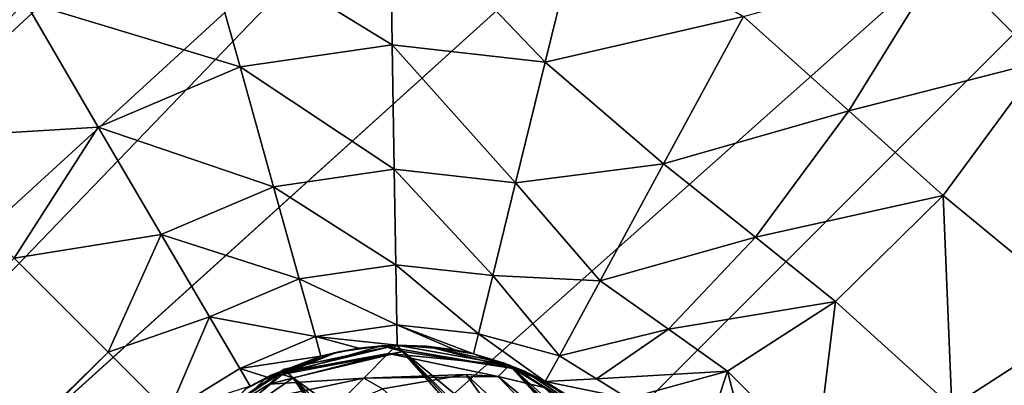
# Model space of a CAD drawing. Header units: millimetres. Extents: x -60 to 60, y -60 to 60.
# Tile 38 of 256: x -38.602 to -37.783, y 17.087 to 17.391. Entities that reach past the tile are written whole.
import ezdxf

# ---------------------------------------------------------------- set-up
doc = ezdxf.new("R2010")
doc.units = ezdxf.units.MM
doc.header["$LTSCALE"] = 65.185185
for name, color, linetype in [('1', 7, 'CONTINUOUS'), ('10', 7, 'CONTINUOUS'), ('13', 7, 'CONTINUOUS'), ('28', 7, 'CONTINUOUS'), ('29', 7, 'CONTINUOUS'), ('33', 7, 'CONTINUOUS'), ('5', 7, 'CONTINUOUS'), ('58', 7, 'CONTINUOUS'), ('616', 7, 'CONTINUOUS'), ('618', 7, 'CONTINUOUS'), ('619', 7, 'CONTINUOUS'), ('620', 7, 'CONTINUOUS'), ('621', 7, 'CONTINUOUS'), ('622', 7, 'CONTINUOUS'), ('626', 7, 'CONTINUOUS'), ('627', 7, 'CONTINUOUS'), ('629', 7, 'CONTINUOUS'), ('658', 7, 'CONTINUOUS'), ('659', 7, 'CONTINUOUS'), ('661', 7, 'CONTINUOUS'), ('672', 7, 'CONTINUOUS'), ('673', 7, 'CONTINUOUS'), ('768', 7, 'CONTINUOUS'), ('779', 7, 'CONTINUOUS'), ('780', 7, 'CONTINUOUS'), ('781', 7, 'CONTINUOUS'), ('8', 7, 'CONTINUOUS'), ('818', 7, 'CONTINUOUS')]:
    doc.layers.add(name, color=color, linetype=linetype)

msp = doc.modelspace()

# ---------------------------------------------------------------- linework, layer by layer
at = {"layer": '1', "linetype": 'Continuous'}
for points in [[(-60.10408, 0), (0, 60.10408), (-57.27565, 0), (-60.10408, 0)], [(0, 60.10408), (0, 57.27565), (-57.27565, 0), (0, 60.10408)]]:
    msp.add_3dface(points, dxfattribs=at)
at = {"layer": '10', "linetype": 'Continuous'}
for points in [[(0, 56.2857, 24.8), (-56.2857, 0, 24.8), (-14.79176, 25.80822, 24.8), (0, 56.2857, 24.8)], [(-14.79176, 25.80822, 24.8), (-56.2857, 0, 24.8), (-15.02879, 25.65946, 24.8), (-14.79176, 25.80822, 24.8)], [(-15.02879, 25.65946, 24.8), (-56.2857, 0, 24.8), (-15.22687, 25.4616, 24.8), (-15.02879, 25.65946, 24.8)], [(-15.22687, 25.4616, 24.8), (-56.2857, 0, 24.8), (-15.37608, 25.22434, 24.8), (-15.22687, 25.4616, 24.8)], [(-15.37608, 25.22434, 24.8), (-56.2857, 0, 24.8), (-15.46854, 24.96038, 24.8), (-15.37608, 25.22434, 24.8)], [(-56.2857, 0, 24.8), (-15.5, 24.68172, 24.8), (-15.46854, 24.96038, 24.8), (-56.2857, 0, 24.8)], [(-15.5, 24.68172, 24.8), (-56.2857, 0, 24.8), (-15.46864, 24.40349, 24.8), (-15.5, 24.68172, 24.8)], [(-15.46864, 24.40349, 24.8), (-56.2857, 0, 24.8), (-15.37623, 24.13943, 24.8), (-15.46864, 24.40349, 24.8)], [(-15.37623, 24.13943, 24.8), (-56.2857, 0, 24.8), (-15.22705, 23.90207, 24.8), (-15.37623, 24.13943, 24.8)], [(-15.22705, 23.90207, 24.8), (-56.2857, 0, 24.8), (-15.02921, 23.70432, 24.8), (-15.22705, 23.90207, 24.8)], [(-15.02921, 23.70432, 24.8), (-56.2857, 0, 24.8), (-14.79213, 23.55541, 24.8), (-15.02921, 23.70432, 24.8)], [(-14.79213, 23.55541, 24.8), (-56.2857, 0, 24.8), (-14.52813, 23.46306, 24.8), (-14.79213, 23.55541, 24.8)], [(-14.52813, 23.46306, 24.8), (-56.2857, 0, 24.8), (-14.25017, 23.43172, 24.8), (-14.52813, 23.46306, 24.8)], [(-56.2857, 0, 24.8), (-1.21864, 23.22177, 24.8), (-14.25017, 23.43172, 24.8), (-56.2857, 0, 24.8)], [(-1.21864, 23.22177, 24.8), (-56.2857, 0, 24.8), (-1.12623, 22.9577, 24.8), (-1.21864, 23.22177, 24.8)], [(-1.12623, 22.9577, 24.8), (-56.2857, 0, 24.8), (-0.97705, 22.72035, 24.8), (-1.12623, 22.9577, 24.8)], [(-0.97705, 22.72035, 24.8), (-56.2857, 0, 24.8), (-0.77921, 22.5226, 24.8), (-0.97705, 22.72035, 24.8)], [(-0.77921, 22.5226, 24.8), (-56.2857, 0, 24.8), (-0.54213, 22.37368, 24.8), (-0.77921, 22.5226, 24.8)], [(-0.54213, 22.37368, 24.8), (-56.2857, 0, 24.8), (-0.27813, 22.28134, 24.8), (-0.54213, 22.37368, 24.8)], [(-0.27813, 22.28134, 24.8), (-56.2857, 0, 24.8), (-0.00017, 22.25, 24.8), (-0.27813, 22.28134, 24.8)], [(-56.2857, 0, 24.8), (17.6282, 21.4804, 24.8), (-0.00017, 22.25, 24.8), (-56.2857, 0, 24.8)], [(17.6282, 21.4804, 24.8), (-56.2857, 0, 24.8), (17.98852, 20.61053, 24.8), (17.6282, 21.4804, 24.8)], [(17.98852, 20.61053, 24.8), (-56.2857, 0, 24.8), (18.48045, 19.80778, 24.8), (17.98852, 20.61053, 24.8)], [(18.48045, 19.80778, 24.8), (-56.2857, 0, 24.8), (19.09163, 19.09214, 24.8), (18.48045, 19.80778, 24.8)], [(19.09163, 19.09214, 24.8), (-56.2857, 0, 24.8), (-8.54444, 11.73985, 24.8), (19.09163, 19.09214, 24.8)]]:
    msp.add_3dface(points, dxfattribs=at)
at = {"layer": '13', "linetype": 'Continuous'}
for points in [[(-55.15433, 0, 20.4), (0, 55.15433, 20.4), (-15.37623, 25.22402, 20.4), (-55.15433, 0, 20.4)], [(-15.46864, 24.95995, 20.4), (-55.15433, 0, 20.4), (-15.37623, 25.22402, 20.4), (-15.46864, 24.95995, 20.4)], [(-15.5, 24.68172, 20.4), (-55.15433, 0, 20.4), (-15.46864, 24.95995, 20.4), (-15.5, 24.68172, 20.4)], [(-15.46854, 24.40307, 20.4), (-55.15433, 0, 20.4), (-15.5, 24.68172, 20.4), (-15.46854, 24.40307, 20.4)], [(-15.37608, 24.13911, 20.4), (-55.15433, 0, 20.4), (-15.46854, 24.40307, 20.4), (-15.37608, 24.13911, 20.4)], [(-55.15433, 0, 20.4), (-15.37608, 24.13911, 20.4), (-9.39253, 9.97908, 20.4), (-55.15433, 0, 20.4)]]:
    msp.add_3dface(points, dxfattribs=at)
at = {"layer": '28', "linetype": 'Continuous'}
for points in [[(0, 55.15433, -2), (0, 55.15433, 20.4), (-55.15433, 0, 20.4), (0, 55.15433, -2)], [(0, 55.15433, -2), (-55.15433, 0, 20.4), (-55.15433, 0, -2), (0, 55.15433, -2)]]:
    msp.add_3dface(points, dxfattribs=at)
at = {"layer": '29', "linetype": 'Continuous'}
for points in [[(0, 57.27565, -2), (-55.15433, 0, -2), (-57.27565, 0, -2), (0, 57.27565, -2)], [(0, 55.15433, -2), (-55.15433, 0, -2), (0, 57.27565, -2), (0, 55.15433, -2)]]:
    msp.add_3dface(points, dxfattribs=at)
at = {"layer": '33', "linetype": 'Continuous'}
for points in [[(-57.27565, 0), (0, 57.27565), (-57.27565, 0, -2), (-57.27565, 0)], [(0, 57.27565), (0, 57.27565, -2), (-57.27565, 0, -2), (0, 57.27565)]]:
    msp.add_3dface(points, dxfattribs=at)
at = {"layer": '5', "linetype": 'Continuous'}
for points in [[(0, 60.10408), (-60.10408, 0), (0, 60.10408, 50), (0, 60.10408)], [(-60.10408, 0), (-60.10408, 0, 50), (0, 60.10408, 50), (-60.10408, 0)]]:
    msp.add_3dface(points, dxfattribs=at)
at = {"layer": '58', "linetype": 'Continuous'}
for points in [[(0, 56.2857, 50), (-56.2857, 0, 50), (0, 56.2857, 24.8), (0, 56.2857, 50)], [(-56.2857, 0, 50), (-56.2857, 0, 24.8), (0, 56.2857, 24.8), (-56.2857, 0, 50)]]:
    msp.add_3dface(points, dxfattribs=at)
at = {"layer": '616', "linetype": 'Continuous'}
msp.add_3dface([(-37.7105, 17.14396, 48.80719), (-37.0525, 16.34939, 48.15315), (-37.82617, 17.06927, 48.74753), (-37.7105, 17.14396, 48.80719)], dxfattribs=at)
at = {"layer": '618', "linetype": 'Continuous'}
for points in [[(-38.39331, 17.09528, 44.9379), (-38.35112, 17.11132, 48.5), (-38.33778, 17.11466, 44.9379), (-38.39331, 17.09528, 44.9379)], [(-38.35112, 17.11132, 48.5), (-38.31965, 17.11797, 48.5), (-38.33778, 17.11466, 44.9379), (-38.35112, 17.11132, 48.5)], [(-38.33778, 17.11466, 44.9379), (-38.31965, 17.11797, 48.5), (-38.30081, 17.11998, 44.9379), (-38.33778, 17.11466, 44.9379)], [(-38.31965, 17.11797, 48.5), (-38.28776, 17.12053, 48.5), (-38.30081, 17.11998, 44.9379), (-38.31965, 17.11797, 48.5)], [(-38.30081, 17.11998, 44.9379), (-38.28776, 17.12053, 48.5), (-38.26344, 17.11973, 44.9379), (-38.30081, 17.11998, 44.9379)], [(-38.28776, 17.12053, 48.5), (-38.23983, 17.11667, 48.5), (-38.26344, 17.11973, 44.9379), (-38.28776, 17.12053, 48.5)], [(-38.23983, 17.11667, 48.5), (-38.22414, 17.11335, 48.5), (-38.26344, 17.11973, 44.9379), (-38.23983, 17.11667, 48.5)], [(-38.26344, 17.11973, 44.9379), (-38.22414, 17.11335, 48.5), (-38.19884, 17.10569, 44.9379), (-38.26344, 17.11973, 44.9379)], [(-38.22414, 17.11335, 48.5), (-38.16449, 17.09027, 48.5), (-38.19884, 17.10569, 44.9379), (-38.22414, 17.11335, 48.5)], [(-38.39581, 17.09405, 48.5), (-38.35112, 17.11132, 48.5), (-38.39331, 17.09528, 44.9379), (-38.39581, 17.09405, 48.5)], [(-38.19884, 17.10569, 44.9379), (-38.16449, 17.09027, 48.5), (-38.18185, 17.09884, 44.9379), (-38.19884, 17.10569, 44.9379)], [(-38.16449, 17.09027, 48.5), (-38.13789, 17.07359, 48.44813), (-38.18185, 17.09884, 44.9379), (-38.16449, 17.09027, 48.5)], [(-38.13789, 17.07359, 48.44813), (-38.11327, 17.0534, 48.39446), (-38.18185, 17.09884, 44.9379), (-38.13789, 17.07359, 48.44813)], [(-38.11327, 17.0534, 48.39446), (-38.11327, 17.0534, 44.9379), (-38.18185, 17.09884, 44.9379), (-38.11327, 17.0534, 48.39446)], [(-38.41371, 17.08414, 44.9379), (-38.39581, 17.09405, 48.5), (-38.39331, 17.09528, 44.9379), (-38.41371, 17.08414, 44.9379)], [(-38.41007, 17.08631, 48.5), (-38.39581, 17.09405, 48.5), (-38.41371, 17.08414, 44.9379), (-38.41007, 17.08631, 48.5)]]:
    msp.add_3dface(points, dxfattribs=at)
at = {"layer": '619', "linetype": 'Continuous'}
for points in [[(-37.75139, 17.35665, 48.93542), (-37.7105, 17.14396, 48.80719), (-37.83344, 17.24511, 48.90057), (-37.75139, 17.35665, 48.93542)], [(-37.83344, 17.24511, 48.90057), (-37.82617, 17.06927, 48.74753), (-37.92303, 17.15677, 48.83305), (-37.83344, 17.24511, 48.90057)], [(-37.7105, 17.14396, 48.80719), (-37.82617, 17.06927, 48.74753), (-37.83344, 17.24511, 48.90057), (-37.7105, 17.14396, 48.80719)], [(-37.92303, 17.15677, 48.83305), (-37.93918, 17.02554, 48.65386), (-38.01286, 17.09885, 48.73836), (-37.92303, 17.15677, 48.83305)], [(-37.82617, 17.06927, 48.74753), (-37.93918, 17.02554, 48.65386), (-37.92303, 17.15677, 48.83305), (-37.82617, 17.06927, 48.74753)], [(-38.01286, 17.09885, 48.73836), (-38.03915, 17.01911, 48.53201), (-38.09559, 17.07607, 48.62424), (-38.01286, 17.09885, 48.73836)], [(-37.992, 17.01729, 48.59535), (-38.03915, 17.01911, 48.53201), (-38.01286, 17.09885, 48.73836), (-37.992, 17.01729, 48.59535)], [(-37.93918, 17.02554, 48.65386), (-37.992, 17.01729, 48.59535), (-38.01286, 17.09885, 48.73836), (-37.93918, 17.02554, 48.65386)], [(-38.08059, 17.03134, 48.4635), (-38.11327, 17.0534, 48.39446), (-38.16449, 17.09027, 48.5), (-38.08059, 17.03134, 48.4635)], [(-38.08059, 17.03134, 48.4635), (-38.16449, 17.09027, 48.5), (-38.09559, 17.07607, 48.62424), (-38.08059, 17.03134, 48.4635)], [(-38.11327, 17.0534, 48.39446), (-38.13789, 17.07359, 48.44813), (-38.16449, 17.09027, 48.5), (-38.11327, 17.0534, 48.39446)]]:
    msp.add_3dface(points, dxfattribs=at)
at = {"layer": '620', "linetype": 'Continuous'}
for points in [[(-37.91187, 17.31559, 48.95162), (-37.99965, 17.3939, 48.97553), (-37.83527, 17.4398, 48.98343), (-37.91187, 17.31559, 48.95162)], [(-37.75139, 17.35665, 48.93542), (-37.91187, 17.31559, 48.95162), (-37.83527, 17.4398, 48.98343), (-37.75139, 17.35665, 48.93542)], [(-38.06615, 17.27141, 48.90451), (-37.99965, 17.3939, 48.97553), (-37.91187, 17.31559, 48.95162), (-38.06615, 17.27141, 48.90451)], [(-37.75139, 17.35665, 48.93542), (-37.83344, 17.24511, 48.90057), (-37.91187, 17.31559, 48.95162), (-37.75139, 17.35665, 48.93542)], [(-37.98974, 17.21048, 48.87952), (-38.06615, 17.27141, 48.90451), (-37.91187, 17.31559, 48.95162), (-37.98974, 17.21048, 48.87952)], [(-37.83344, 17.24511, 48.90057), (-37.98974, 17.21048, 48.87952), (-37.91187, 17.31559, 48.95162), (-37.83344, 17.24511, 48.90057)], [(-38.11893, 17.17419, 48.79389), (-38.06615, 17.27141, 48.90451), (-37.98974, 17.21048, 48.87952), (-38.11893, 17.17419, 48.79389)], [(-37.83344, 17.24511, 48.90057), (-37.92303, 17.15677, 48.83305), (-37.98974, 17.21048, 48.87952), (-37.83344, 17.24511, 48.90057)], [(-38.06191, 17.13386, 48.77355), (-38.11893, 17.17419, 48.79389), (-37.98974, 17.21048, 48.87952), (-38.06191, 17.13386, 48.77355)], [(-37.92303, 17.15677, 48.83305), (-38.06191, 17.13386, 48.77355), (-37.98974, 17.21048, 48.87952), (-37.92303, 17.15677, 48.83305)], [(-38.15281, 17.11178, 48.65451), (-38.11893, 17.17419, 48.79389), (-38.06191, 17.13386, 48.77355), (-38.15281, 17.11178, 48.65451)], [(-37.92303, 17.15677, 48.83305), (-38.01286, 17.09885, 48.73836), (-38.06191, 17.13386, 48.77355), (-37.92303, 17.15677, 48.83305)], [(-38.12194, 17.09256, 48.64316), (-38.15281, 17.11178, 48.65451), (-38.06191, 17.13386, 48.77355), (-38.12194, 17.09256, 48.64316)], [(-38.01286, 17.09885, 48.73836), (-38.12194, 17.09256, 48.64316), (-38.06191, 17.13386, 48.77355), (-38.01286, 17.09885, 48.73836)], [(-38.16449, 17.09027, 48.5), (-38.15281, 17.11178, 48.65451), (-38.12194, 17.09256, 48.64316), (-38.16449, 17.09027, 48.5)], [(-38.01286, 17.09885, 48.73836), (-38.09559, 17.07607, 48.62424), (-38.12194, 17.09256, 48.64316), (-38.01286, 17.09885, 48.73836)], [(-38.09559, 17.07607, 48.62424), (-38.16449, 17.09027, 48.5), (-38.12194, 17.09256, 48.64316), (-38.09559, 17.07607, 48.62424)]]:
    msp.add_3dface(points, dxfattribs=at)
at = {"layer": '621', "linetype": 'Continuous'}
for points in [[(-38.29176, 17.3705, 48.93301), (-38.45097, 17.4682, 48.98296), (-38.29369, 17.49107, 48.98296), (-38.29176, 17.3705, 48.93301)], [(-38.29176, 17.3705, 48.93301), (-38.29369, 17.49107, 48.98296), (-38.16452, 17.35613, 48.93301), (-38.29176, 17.3705, 48.93301)], [(-38.16452, 17.35613, 48.93301), (-38.29369, 17.49107, 48.98296), (-38.13576, 17.47324, 48.98296), (-38.16452, 17.35613, 48.93301)], [(-37.99965, 17.3939, 48.97553), (-38.16452, 17.35613, 48.93301), (-38.13576, 17.47324, 48.98296), (-37.99965, 17.3939, 48.97553)], [(-38.41848, 17.35207, 48.93301), (-38.59729, 17.40613, 48.98296), (-38.45097, 17.4682, 48.98296), (-38.41848, 17.35207, 48.93301)], [(-38.41848, 17.35207, 48.93301), (-38.45097, 17.4682, 48.98296), (-38.29176, 17.3705, 48.93301), (-38.41848, 17.35207, 48.93301)], [(-38.70484, 17.29164, 48.97553), (-38.8141, 17.40089, 49), (-38.59729, 17.40613, 48.98296), (-38.70484, 17.29164, 48.97553)], [(-38.53637, 17.30206, 48.93301), (-38.70484, 17.29164, 48.97553), (-38.59729, 17.40613, 48.98296), (-38.53637, 17.30206, 48.93301)], [(-38.53637, 17.30206, 48.93301), (-38.59729, 17.40613, 48.98296), (-38.41848, 17.35207, 48.93301), (-38.53637, 17.30206, 48.93301)], [(-37.99965, 17.3939, 48.97553), (-38.06615, 17.27141, 48.90451), (-38.16452, 17.35613, 48.93301), (-37.99965, 17.3939, 48.97553)], [(-38.29011, 17.26696, 48.85355), (-38.41848, 17.35207, 48.93301), (-38.29176, 17.3705, 48.93301), (-38.29011, 17.26696, 48.85355)], [(-38.29011, 17.26696, 48.85355), (-38.29176, 17.3705, 48.93301), (-38.18922, 17.25557, 48.85355), (-38.29011, 17.26696, 48.85355)], [(-38.18922, 17.25557, 48.85355), (-38.29176, 17.3705, 48.93301), (-38.16452, 17.35613, 48.93301), (-38.18922, 17.25557, 48.85355)], [(-38.39058, 17.25235, 48.85355), (-38.53637, 17.30206, 48.93301), (-38.41848, 17.35207, 48.93301), (-38.39058, 17.25235, 48.85355)], [(-38.39058, 17.25235, 48.85355), (-38.41848, 17.35207, 48.93301), (-38.29011, 17.26696, 48.85355), (-38.39058, 17.25235, 48.85355)], [(-38.06615, 17.27141, 48.90451), (-38.18922, 17.25557, 48.85355), (-38.16452, 17.35613, 48.93301), (-38.06615, 17.27141, 48.90451)], [(-38.60628, 17.19308, 48.90451), (-38.70484, 17.29164, 48.97553), (-38.53637, 17.30206, 48.93301), (-38.60628, 17.19308, 48.90451)], [(-38.48405, 17.2127, 48.85355), (-38.60628, 17.19308, 48.90451), (-38.53637, 17.30206, 48.93301), (-38.48405, 17.2127, 48.85355)], [(-38.48405, 17.2127, 48.85355), (-38.53637, 17.30206, 48.93301), (-38.39058, 17.25235, 48.85355), (-38.48405, 17.2127, 48.85355)], [(-38.06615, 17.27141, 48.90451), (-38.11893, 17.17419, 48.79389), (-38.18922, 17.25557, 48.85355), (-38.06615, 17.27141, 48.90451)], [(-38.28884, 17.18751, 48.75), (-38.39058, 17.25235, 48.85355), (-38.29011, 17.26696, 48.85355), (-38.28884, 17.18751, 48.75)], [(-38.28884, 17.18751, 48.75), (-38.29011, 17.26696, 48.85355), (-38.20817, 17.1784, 48.75), (-38.28884, 17.18751, 48.75)], [(-38.20817, 17.1784, 48.75), (-38.29011, 17.26696, 48.85355), (-38.18922, 17.25557, 48.85355), (-38.20817, 17.1784, 48.75)], [(-38.36917, 17.17583, 48.75), (-38.48405, 17.2127, 48.85355), (-38.39058, 17.25235, 48.85355), (-38.36917, 17.17583, 48.75)], [(-38.36917, 17.17583, 48.75), (-38.39058, 17.25235, 48.85355), (-38.28884, 17.18751, 48.75), (-38.36917, 17.17583, 48.75)], [(-38.11893, 17.17419, 48.79389), (-38.20817, 17.1784, 48.75), (-38.18922, 17.25557, 48.85355), (-38.11893, 17.17419, 48.79389)], [(-38.52807, 17.11486, 48.79389), (-38.60628, 17.19308, 48.90451), (-38.48405, 17.2127, 48.85355), (-38.52807, 17.11486, 48.79389)], [(-38.44391, 17.14412, 48.75), (-38.52807, 17.11486, 48.79389), (-38.48405, 17.2127, 48.85355), (-38.44391, 17.14412, 48.75)], [(-38.44391, 17.14412, 48.75), (-38.48405, 17.2127, 48.85355), (-38.36917, 17.17583, 48.75), (-38.44391, 17.14412, 48.75)], [(-38.28804, 17.13757, 48.62941), (-38.36917, 17.17583, 48.75), (-38.28884, 17.18751, 48.75), (-38.28804, 17.13757, 48.62941)], [(-38.28804, 17.13757, 48.62941), (-38.28884, 17.18751, 48.75), (-38.22008, 17.12989, 48.62941), (-38.28804, 17.13757, 48.62941)], [(-38.22008, 17.12989, 48.62941), (-38.28884, 17.18751, 48.75), (-38.20817, 17.1784, 48.75), (-38.22008, 17.12989, 48.62941)], [(-38.15281, 17.11178, 48.65451), (-38.22008, 17.12989, 48.62941), (-38.20817, 17.1784, 48.75), (-38.15281, 17.11178, 48.65451)], [(-38.11893, 17.17419, 48.79389), (-38.15281, 17.11178, 48.65451), (-38.20817, 17.1784, 48.75), (-38.11893, 17.17419, 48.79389)], [(-38.35572, 17.12772, 48.62941), (-38.44391, 17.14412, 48.75), (-38.36917, 17.17583, 48.75), (-38.35572, 17.12772, 48.62941)], [(-38.35572, 17.12772, 48.62941), (-38.36917, 17.17583, 48.75), (-38.28804, 17.13757, 48.62941), (-38.35572, 17.12772, 48.62941)], [(-38.47785, 17.06464, 48.65451), (-38.52807, 17.11486, 48.79389), (-38.44391, 17.14412, 48.75), (-38.47785, 17.06464, 48.65451)], [(-38.41867, 17.10102, 48.62941), (-38.47785, 17.06464, 48.65451), (-38.44391, 17.14412, 48.75), (-38.41867, 17.10102, 48.62941)], [(-38.41867, 17.10102, 48.62941), (-38.44391, 17.14412, 48.75), (-38.35572, 17.12772, 48.62941), (-38.41867, 17.10102, 48.62941)], [(-38.28776, 17.12053, 48.5), (-38.35572, 17.12772, 48.62941), (-38.28804, 17.13757, 48.62941), (-38.28776, 17.12053, 48.5)], [(-38.22414, 17.11335, 48.5), (-38.28804, 17.13757, 48.62941), (-38.22008, 17.12989, 48.62941), (-38.22414, 17.11335, 48.5)], [(-38.22414, 17.11335, 48.5), (-38.23983, 17.11667, 48.5), (-38.28804, 17.13757, 48.62941), (-38.22414, 17.11335, 48.5)], [(-38.23983, 17.11667, 48.5), (-38.28776, 17.12053, 48.5), (-38.28804, 17.13757, 48.62941), (-38.23983, 17.11667, 48.5)], [(-38.16449, 17.09027, 48.5), (-38.22414, 17.11335, 48.5), (-38.22008, 17.12989, 48.62941), (-38.16449, 17.09027, 48.5)], [(-38.15281, 17.11178, 48.65451), (-38.16449, 17.09027, 48.5), (-38.22008, 17.12989, 48.62941), (-38.15281, 17.11178, 48.65451)], [(-38.35112, 17.11132, 48.5), (-38.41867, 17.10102, 48.62941), (-38.35572, 17.12772, 48.62941), (-38.35112, 17.11132, 48.5)], [(-38.28776, 17.12053, 48.5), (-38.31965, 17.11797, 48.5), (-38.35572, 17.12772, 48.62941), (-38.28776, 17.12053, 48.5)], [(-38.31965, 17.11797, 48.5), (-38.35112, 17.11132, 48.5), (-38.35572, 17.12772, 48.62941), (-38.31965, 17.11797, 48.5)], [(-38.35112, 17.11132, 48.5), (-38.39581, 17.09405, 48.5), (-38.41867, 17.10102, 48.62941), (-38.35112, 17.11132, 48.5)], [(-38.41007, 17.08631, 48.5), (-38.47785, 17.06464, 48.65451), (-38.41867, 17.10102, 48.62941), (-38.41007, 17.08631, 48.5)], [(-38.39581, 17.09405, 48.5), (-38.41007, 17.08631, 48.5), (-38.41867, 17.10102, 48.62941), (-38.39581, 17.09405, 48.5)]]:
    msp.add_3dface(points, dxfattribs=at)
at = {"layer": '622', "linetype": 'Continuous'}
for points in [[(-45.33593, 10.46343, 48.90451), (-38.60628, 17.19308, 48.90451), (-38.52807, 17.11486, 48.79389), (-45.33593, 10.46343, 48.90451)], [(-45.25771, 10.38522, 48.79389), (-45.33593, 10.46343, 48.90451), (-38.52807, 17.11486, 48.79389), (-45.25771, 10.38522, 48.79389)], [(-45.25771, 10.38522, 48.79389), (-38.52807, 17.11486, 48.79389), (-38.47785, 17.06464, 48.65451), (-45.25771, 10.38522, 48.79389)]]:
    msp.add_3dface(points, dxfattribs=at)
at = {"layer": '626', "linetype": 'Continuous'}
for points in [[(-38.38486, 17.09738, 42.83964), (-38.39425, 17.08799, 42.8657), (-38.29525, 17.1135, 42.86864), (-38.38486, 17.09738, 42.83964)], [(-38.29525, 17.1135, 42.86864), (-38.39425, 17.08799, 42.8657), (-38.31552, 17.09323, 42.91989), (-38.29525, 17.1135, 42.86864)], [(-38.28823, 17.12052, 42.81076), (-38.38486, 17.09738, 42.83964), (-38.29525, 17.1135, 42.86864), (-38.28823, 17.12052, 42.81076)], [(-38.28823, 17.12052, 42.81076), (-38.38163, 17.10061, 42.81076), (-38.38486, 17.09738, 42.83964), (-38.28823, 17.12052, 42.81076)], [(-38.29525, 17.1135, 42.86864), (-38.31552, 17.09323, 42.91989), (-38.2038, 17.09451, 42.88792), (-38.29525, 17.1135, 42.86864)], [(-38.19417, 17.10396, 42.81076), (-38.28823, 17.12052, 42.81076), (-38.29525, 17.1135, 42.86864), (-38.19417, 17.10396, 42.81076)], [(-38.19417, 17.10396, 42.81076), (-38.29525, 17.1135, 42.86864), (-38.2038, 17.09451, 42.88792), (-38.19417, 17.10396, 42.81076)], [(-38.38163, 17.10061, 42.81076), (-38.46054, 17.04734, 42.81076), (-38.38486, 17.09738, 42.83964), (-38.38163, 17.10061, 42.81076)], [(-38.38486, 17.09738, 42.83964), (-38.46054, 17.04734, 42.81076), (-38.39425, 17.08799, 42.8657), (-38.38486, 17.09738, 42.83964)], [(-38.19417, 17.10396, 42.81076), (-38.2038, 17.09451, 42.88792), (-38.16541, 17.08525, 42.85976), (-38.19417, 17.10396, 42.81076)], [(-38.11327, 17.0534, 42.81076), (-38.19417, 17.10396, 42.81076), (-38.16541, 17.08525, 42.85976), (-38.11327, 17.0534, 42.81076)], [(-38.31552, 17.09323, 42.91989), (-38.40887, 17.07337, 42.88638), (-38.34294, 17.06583, 42.95522), (-38.31552, 17.09323, 42.91989)], [(-38.39425, 17.08799, 42.8657), (-38.40887, 17.07337, 42.88638), (-38.31552, 17.09323, 42.91989), (-38.39425, 17.08799, 42.8657)], [(-38.31552, 17.09323, 42.91989), (-38.34294, 17.06583, 42.95522), (-38.29984, 17.08417, 42.93965), (-38.31552, 17.09323, 42.91989)], [(-38.23024, 17.09602, 42.90459), (-38.31552, 17.09323, 42.91989), (-38.29984, 17.08417, 42.93965), (-38.23024, 17.09602, 42.90459)], [(-38.2038, 17.09451, 42.88792), (-38.31552, 17.09323, 42.91989), (-38.23024, 17.09602, 42.90459), (-38.2038, 17.09451, 42.88792)], [(-38.39425, 17.08799, 42.8657), (-38.46054, 17.04734, 42.81076), (-38.40887, 17.07337, 42.88638), (-38.39425, 17.08799, 42.8657)]]:
    msp.add_3dface(points, dxfattribs=at)
at = {"layer": '627', "linetype": 'Continuous'}
for points in [[(-38.28823, 17.12052, 42.81076), (-38.38139, 17.10071, 41), (-38.38163, 17.10061, 42.81076), (-38.28823, 17.12052, 42.81076)], [(-38.28813, 17.12052, 41), (-38.38139, 17.10071, 41), (-38.28823, 17.12052, 42.81076), (-38.28813, 17.12052, 41)], [(-38.19417, 17.10396, 42.81076), (-38.28813, 17.12052, 41), (-38.28823, 17.12052, 42.81076), (-38.19417, 17.10396, 42.81076)], [(-38.19424, 17.10398, 41), (-38.28813, 17.12052, 41), (-38.19417, 17.10396, 42.81076), (-38.19424, 17.10398, 41)], [(-38.38139, 17.10071, 41), (-38.46054, 17.04734, 41), (-38.38163, 17.10061, 42.81076), (-38.38139, 17.10071, 41)], [(-38.38163, 17.10061, 42.81076), (-38.46054, 17.04734, 41), (-38.46054, 17.04734, 42.81076), (-38.38163, 17.10061, 42.81076)], [(-38.11327, 17.0534, 42.81076), (-38.19424, 17.10398, 41), (-38.19417, 17.10396, 42.81076), (-38.11327, 17.0534, 42.81076)], [(-38.11327, 17.0534, 42.81076), (-38.11327, 17.0534, 41), (-38.19424, 17.10398, 41), (-38.11327, 17.0534, 42.81076)]]:
    msp.add_3dface(points, dxfattribs=at)
at = {"layer": '629', "linetype": 'Continuous'}
for points in [[(-38.28813, 17.12052, 41), (-37.54795, 16.28105, 41), (-38.38139, 17.10071, 41), (-38.28813, 17.12052, 41)], [(-37.5241, 16.3574, 41), (-37.54795, 16.28105, 41), (-38.28813, 17.12052, 41), (-37.5241, 16.3574, 41)], [(-38.19424, 17.10398, 41), (-37.5241, 16.3574, 41), (-38.28813, 17.12052, 41), (-38.19424, 17.10398, 41)], [(-38.38139, 17.10071, 41), (-37.59472, 16.2161, 41), (-38.46054, 17.04734, 41), (-38.38139, 17.10071, 41)], [(-37.54795, 16.28105, 41), (-37.59472, 16.2161, 41), (-38.38139, 17.10071, 41), (-37.54795, 16.28105, 41)], [(-38.11327, 17.0534, 41), (-37.52556, 16.4373, 41), (-38.19424, 17.10398, 41), (-38.11327, 17.0534, 41)], [(-37.52556, 16.4373, 41), (-37.5241, 16.3574, 41), (-38.19424, 17.10398, 41), (-37.52556, 16.4373, 41)]]:
    msp.add_3dface(points, dxfattribs=at)
at = {"layer": '658', "linetype": 'Continuous'}
for points in [[(-38.33778, 17.11466, 44.9379), (-38.38349, 17.09611, 44.89685), (-38.39783, 17.09238, 44.92105), (-38.33778, 17.11466, 44.9379)], [(-38.39331, 17.09528, 44.9379), (-38.33778, 17.11466, 44.9379), (-38.39783, 17.09238, 44.92105), (-38.39331, 17.09528, 44.9379)], [(-38.33778, 17.11466, 44.9379), (-38.30081, 17.11998, 44.9379), (-38.38349, 17.09611, 44.89685), (-38.33778, 17.11466, 44.9379)], [(-38.30081, 17.11998, 44.9379), (-38.2827, 17.11518, 44.88634), (-38.38349, 17.09611, 44.89685), (-38.30081, 17.11998, 44.9379)], [(-38.2827, 17.11518, 44.88634), (-38.37438, 17.09348, 44.87011), (-38.38349, 17.09611, 44.89685), (-38.2827, 17.11518, 44.88634)], [(-38.30081, 17.11998, 44.9379), (-38.26344, 17.11973, 44.9379), (-38.19118, 17.10112, 44.9101), (-38.30081, 17.11998, 44.9379)], [(-38.30081, 17.11998, 44.9379), (-38.19118, 17.10112, 44.9101), (-38.2827, 17.11518, 44.88634), (-38.30081, 17.11998, 44.9379)], [(-38.26344, 17.11973, 44.9379), (-38.19884, 17.10569, 44.9379), (-38.19118, 17.10112, 44.9101), (-38.26344, 17.11973, 44.9379)], [(-38.19884, 17.10569, 44.9379), (-38.18185, 17.09884, 44.9379), (-38.19118, 17.10112, 44.9101), (-38.19884, 17.10569, 44.9379)], [(-38.18185, 17.09884, 44.9379), (-38.11327, 17.0534, 44.9379), (-38.19118, 17.10112, 44.9101), (-38.18185, 17.09884, 44.9379)], [(-38.38349, 17.09611, 44.89685), (-38.4526, 17.0394, 44.8638), (-38.39783, 17.09238, 44.92105), (-38.38349, 17.09611, 44.89685)], [(-38.37438, 17.09348, 44.87011), (-38.4526, 17.0394, 44.8638), (-38.38349, 17.09611, 44.89685), (-38.37438, 17.09348, 44.87011)], [(-38.4526, 17.0394, 44.8638), (-38.41371, 17.08414, 44.9379), (-38.39783, 17.09238, 44.92105), (-38.4526, 17.0394, 44.8638)], [(-38.41371, 17.08414, 44.9379), (-38.39331, 17.09528, 44.9379), (-38.39783, 17.09238, 44.92105), (-38.41371, 17.08414, 44.9379)]]:
    msp.add_3dface(points, dxfattribs=at)
at = {"layer": '659', "linetype": 'Continuous'}
for points in [[(-38.2827, 17.11518, 44.88634), (-38.02452, 16.8392, 43.59404), (-38.37438, 17.09348, 44.87011), (-38.2827, 17.11518, 44.88634)], [(-38.19118, 17.10112, 44.9101), (-37.95046, 16.84127, 43.61042), (-38.2827, 17.11518, 44.88634), (-38.19118, 17.10112, 44.9101)], [(-37.95046, 16.84127, 43.61042), (-38.02452, 16.8392, 43.59404), (-38.2827, 17.11518, 44.88634), (-37.95046, 16.84127, 43.61042)], [(-38.11327, 17.0534, 44.9379), (-37.88193, 16.82176, 43.63012), (-38.19118, 17.10112, 44.9101), (-38.11327, 17.0534, 44.9379)], [(-37.88193, 16.82176, 43.63012), (-37.95046, 16.84127, 43.61042), (-38.19118, 17.10112, 44.9101), (-37.88193, 16.82176, 43.63012)], [(-38.16067, 16.76716, 43.57838), (-38.4526, 17.0394, 44.8638), (-38.37438, 17.09348, 44.87011), (-38.16067, 16.76716, 43.57838)], [(-38.13103, 16.79281, 43.57967), (-38.16067, 16.76716, 43.57838), (-38.37438, 17.09348, 44.87011), (-38.13103, 16.79281, 43.57967)], [(-38.09698, 16.8142, 43.58288), (-38.13103, 16.79281, 43.57967), (-38.37438, 17.09348, 44.87011), (-38.09698, 16.8142, 43.58288)], [(-38.02452, 16.8392, 43.59404), (-38.09698, 16.8142, 43.58288), (-38.37438, 17.09348, 44.87011), (-38.02452, 16.8392, 43.59404)]]:
    msp.add_3dface(points, dxfattribs=at)
at = {"layer": '661', "linetype": 'Continuous'}
for points in [[(-38.23024, 17.09602, 42.90459), (-38.29984, 17.08417, 42.93965), (-38.0714, 16.87462, 43.31538), (-38.23024, 17.09602, 42.90459)], [(-38.00419, 16.88558, 43.28126), (-38.23024, 17.09602, 42.90459), (-38.0714, 16.87462, 43.31538), (-38.00419, 16.88558, 43.28126)], [(-38.2038, 17.09451, 42.88792), (-38.23024, 17.09602, 42.90459), (-38.00419, 16.88558, 43.28126), (-38.2038, 17.09451, 42.88792)], [(-38.16541, 17.08525, 42.85976), (-38.2038, 17.09451, 42.88792), (-37.94075, 16.87518, 43.23747), (-38.16541, 17.08525, 42.85976)], [(-37.94075, 16.87518, 43.23747), (-38.2038, 17.09451, 42.88792), (-38.00419, 16.88558, 43.28126), (-37.94075, 16.87518, 43.23747)]]:
    msp.add_3dface(points, dxfattribs=at)
at = {"layer": '672', "linetype": 'Continuous'}
for points in [[(0, 57.42621, 49), (-45.54374, 10.67125, 49), (-57.42621, 0, 49), (0, 57.42621, 49)], [(-38.8141, 17.40089, 49), (-45.54374, 10.67125, 49), (0, 57.42621, 49), (-38.8141, 17.40089, 49)]]:
    msp.add_3dface(points, dxfattribs=at)
at = {"layer": '673', "linetype": 'Continuous'}
msp.add_3dface([(-37.75139, 17.35665, 48.93542), (-37.83527, 17.4398, 48.98343), (-31.05577, 24.25727, 48.98321), (-37.75139, 17.35665, 48.93542)], dxfattribs=at)
at = {"layer": '768', "linetype": 'Continuous'}
for points in [[(0, 57.44472, 50), (-57.44472, 0, 50), (-0.31747, 53.44514, 50), (0, 57.44472, 50)], [(-0.31747, 53.44514, 50), (-57.44472, 0, 50), (-4.10212, 49.74447, 50), (-0.31747, 53.44514, 50)], [(-4.10212, 49.74447, 50), (-57.44472, 0, 50), (-8.26439, 45.65976, 50), (-4.10212, 49.74447, 50)], [(-8.26439, 45.65976, 50), (-57.44472, 0, 50), (-12.72133, 41.26875, 50), (-8.26439, 45.65976, 50)], [(-12.72133, 41.26875, 50), (-57.44472, 0, 50), (-17.38885, 36.65134, 50), (-12.72133, 41.26875, 50)], [(-17.38885, 36.65134, 50), (-57.44472, 0, 50), (-22.18627, 31.88519, 50), (-17.38885, 36.65134, 50)], [(-22.18627, 31.88519, 50), (-57.44472, 0, 50), (-27.04105, 27.04105, 50), (-22.18627, 31.88519, 50)], [(-27.04105, 27.04105, 50), (-57.44472, 0, 50), (-31.88519, 22.18627, 50), (-27.04105, 27.04105, 50)], [(-31.88519, 22.18627, 50), (-57.44472, 0, 50), (-36.65134, 17.38885, 50), (-31.88519, 22.18627, 50)], [(-36.65134, 17.38885, 50), (-57.44472, 0, 50), (-41.26875, 12.72133, 50), (-36.65134, 17.38885, 50)]]:
    msp.add_3dface(points, dxfattribs=at)
at = {"layer": '779', "linetype": 'Continuous'}
for points in [[(-57.62144, 0.17672, 49.74346), (-57.614, 0.16928, 49.82203), (-0.17672, 57.62144, 49.74346), (-57.62144, 0.17672, 49.74346)], [(-0.17672, 57.62144, 49.74346), (-57.614, 0.16928, 49.82203), (-0.16923, 57.61396, 49.82226), (-0.17672, 57.62144, 49.74346)], [(-57.614, 0.16928, 49.82203), (-57.58942, 0.14469, 49.89362), (-0.16923, 57.61396, 49.82226), (-57.614, 0.16928, 49.82203)], [(-0.16923, 57.61396, 49.82226), (-57.58942, 0.14469, 49.89362), (-0.14463, 57.58935, 49.89375), (-0.16923, 57.61396, 49.82226)], [(-57.58942, 0.14469, 49.89362), (-57.55017, 0.10544, 49.95066), (-0.14463, 57.58935, 49.89375), (-57.58942, 0.14469, 49.89362)], [(-0.14463, 57.58935, 49.89375), (-57.55017, 0.10544, 49.95066), (-0.1054, 57.55012, 49.9507), (-0.14463, 57.58935, 49.89375)], [(-57.55017, 0.10544, 49.95066), (-57.50023, 0.05551, 49.98736), (-0.1054, 57.55012, 49.9507), (-57.55017, 0.10544, 49.95066)], [(-0.1054, 57.55012, 49.9507), (-57.50023, 0.05551, 49.98736), (-0.05551, 57.50023, 49.98736), (-0.1054, 57.55012, 49.9507)], [(-57.50023, 0.05551, 49.98736), (-57.44472, 0, 50), (-0.05551, 57.50023, 49.98736), (-57.50023, 0.05551, 49.98736)], [(-57.44472, 0, 50), (0, 57.44472, 50), (-0.05551, 57.50023, 49.98736), (-57.44472, 0, 50)]]:
    msp.add_3dface(points, dxfattribs=at)
at = {"layer": '780', "linetype": 'Continuous'}
for points in [[(-57.60292, 0.17672, 49.24346), (-57.62144, 0.17672, 49.74346), (-0.17672, 57.62144, 49.74346), (-57.60292, 0.17672, 49.24346)], [(-57.60292, 0.17672, 49.24346), (-0.17672, 57.62144, 49.74346), (-0.17672, 57.60292, 49.24346), (-57.60292, 0.17672, 49.24346)]]:
    msp.add_3dface(points, dxfattribs=at)
at = {"layer": '781', "linetype": 'Continuous'}
for points in [[(-57.60292, 0.17672, 49.24346), (-0.17672, 57.60292, 49.24346), (-0.16201, 57.58821, 49.14996), (-57.60292, 0.17672, 49.24346)], [(-57.58817, 0.16196, 49.14981), (-57.60292, 0.17672, 49.24346), (-0.16201, 57.58821, 49.14996), (-57.58817, 0.16196, 49.14981)], [(-0.12338, 57.54959, 49.07096), (-57.58817, 0.16196, 49.14981), (-0.16201, 57.58821, 49.14996), (-0.12338, 57.54959, 49.07096)], [(-57.54956, 0.12335, 49.07092), (-57.58817, 0.16196, 49.14981), (-0.12338, 57.54959, 49.07096), (-57.54956, 0.12335, 49.07092)], [(-0.06656, 57.49277, 49.0184), (-57.54956, 0.12335, 49.07092), (-0.12338, 57.54959, 49.07096), (-0.06656, 57.49277, 49.0184)], [(-57.49279, 0.06658, 49.01841), (-57.54956, 0.12335, 49.07092), (-0.06656, 57.49277, 49.0184), (-57.49279, 0.06658, 49.01841)], [(0, 57.42621, 49), (-57.49279, 0.06658, 49.01841), (-0.06656, 57.49277, 49.0184), (0, 57.42621, 49)], [(0, 57.42621, 49), (-57.42621, 0, 49), (-57.49279, 0.06658, 49.01841), (0, 57.42621, 49)]]:
    msp.add_3dface(points, dxfattribs=at)
at = {"layer": '8', "linetype": 'Continuous'}
for points in [[(0, 60.10408, 50), (-60.10408, 0, 50), (0, 56.2857, 50), (0, 60.10408, 50)], [(-60.10408, 0, 50), (-56.2857, 0, 50), (0, 56.2857, 50), (-60.10408, 0, 50)]]:
    msp.add_3dface(points, dxfattribs=at)
at = {"layer": '818', "linetype": 'Continuous'}
msp.add_3dface([(-36.65134, 17.38885, 50), (-41.26875, 12.72133, 50), (-34.38155, 13.27516, 47.4744), (-36.65134, 17.38885, 50)], dxfattribs=at)

doc.saveas('drawing.dxf')
